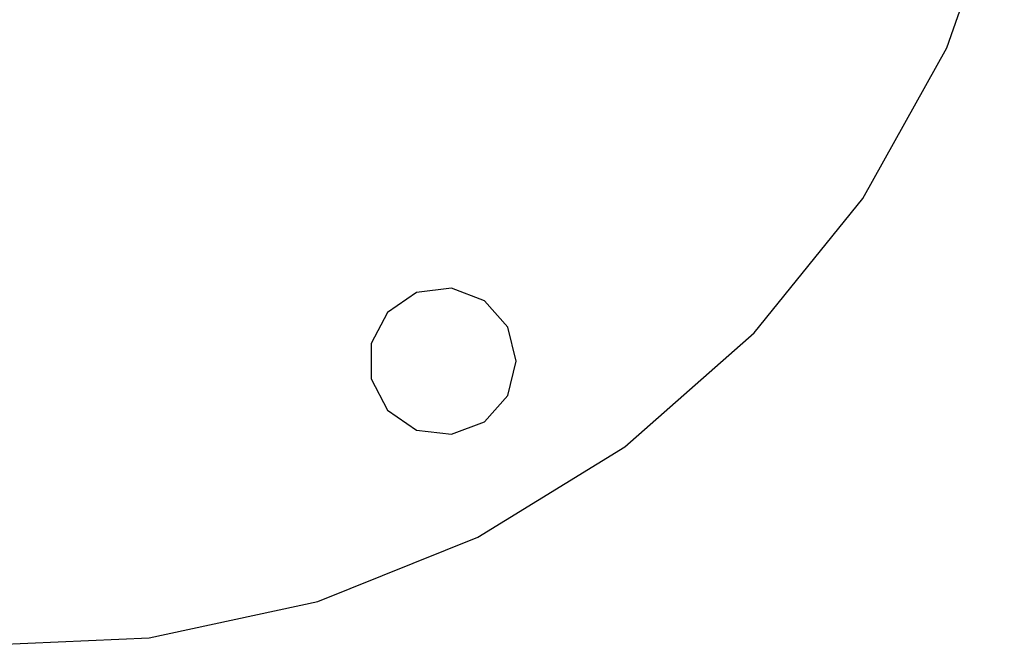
# Model space of a CAD drawing. Extents: x -7.3 to 8.9, y -8.1 to 8.1.
# Tile 14 of 21: x 0.8 to 4.8, y -4.1 to -1.6. Entities that reach past the tile are written whole.
import ezdxf

# ---------------------------------------------------------------- set-up
doc = ezdxf.new("R2010")
doc.units = 0
doc.header["$LTSCALE"] = 2.54
doc.layers.get('0').update_dxf_attribs({"color": 13, "linetype": 'CONTINUOUS'})

# ---------------------------------------------------------------- blocks, each defined once
blk = doc.blocks.new('Z_O_ENIE_LID_ROUND_LED_25W')
at = {"color": 0}
for p, q in [((14.9887, -1.7094, 1.9358), (15.2232, -1.0457, 1.9358)), ((14.9887, -1.7094, 0.0358), (15.2232, -1.0457, 0.0358)), ((14.9887, -1.7094, 1.9358), (15.2232, -1.0457, 1.9358)), ((14.9887, -1.7094, 0.0358), (15.2232, -1.0457, 0.0358)), ((14.6454, -2.3239, 1.9358), (14.9887, -1.7094, 1.9358)), ((14.6454, -2.3239, 0.0358), (14.9887, -1.7094, 0.0358)), ((14.6454, -2.3239, 1.9358), (14.9887, -1.7094, 1.9358)), ((14.6454, -2.3239, 0.0358), (14.9887, -1.7094, 0.0358)), ((14.9887, -1.7094, 0.0358), (14.9887, -1.7094, 1.9358)), ((14.9887, -1.7094, 0.0358), (14.9887, -1.7094, 1.9358)), ((14.2032, -2.8715, 1.9358), (14.6454, -2.3239, 1.9358)), ((14.2032, -2.8715, 0.0358), (14.6454, -2.3239, 0.0358)), ((14.2032, -2.8715, 1.9358), (14.6454, -2.3239, 1.9358)), ((14.2032, -2.8715, 0.0358), (14.6454, -2.3239, 0.0358)), ((14.6454, -2.3239, 0.0358), (14.6454, -2.3239, 1.9358)), ((14.6454, -2.3239, 0.0358), (14.6454, -2.3239, 1.9358)), ((12.9682, -2.69, 0.0358), (12.8257, -2.7073, 0.0358)), ((12.9682, -2.69, 0.0358), (12.8257, -2.7073, 0.0358)), ((12.9682, -2.69, 0.3358), (12.8257, -2.7073, 0.3358)), ((12.9682, -2.69, 0.3358), (12.8257, -2.7073, 0.3358)), ((13.1025, -2.7409, 0.0358), (12.9682, -2.69, 0.0358)), ((12.9682, -2.69, 0.0358), (12.9682, -2.69, 0.3358)), ((12.9682, -2.69, 0.0358), (12.9682, -2.69, 0.3358)), ((13.1025, -2.7409, 0.0358), (12.9682, -2.69, 0.0358)), ((13.1025, -2.7409, 0.3358), (12.9682, -2.69, 0.3358)), ((13.1025, -2.7409, 0.3358), (12.9682, -2.69, 0.3358)), ((12.8257, -2.7073, 0.0358), (12.7075, -2.7889, 0.0358)), ((12.8257, -2.7073, 0.0358), (12.7075, -2.7889, 0.0358)), ((12.8257, -2.7073, 0.3358), (12.7075, -2.7889, 0.3358)), ((12.8257, -2.7073, 0.3358), (12.7075, -2.7889, 0.3358)), ((12.8257, -2.7073, 0.0358), (12.8257, -2.7073, 0.3358)), ((12.8257, -2.7073, 0.0358), (12.8257, -2.7073, 0.3358)), ((13.1977, -2.8484, 0.0358), (13.1025, -2.7409, 0.0358)), ((13.1025, -2.7409, 0.0358), (13.1025, -2.7409, 0.3358)), ((13.1025, -2.7409, 0.0358), (13.1025, -2.7409, 0.3358)), ((13.1977, -2.8484, 0.0358), (13.1025, -2.7409, 0.0358)), ((13.1977, -2.8484, 0.3358), (13.1025, -2.7409, 0.3358)), ((13.1977, -2.8484, 0.3358), (13.1025, -2.7409, 0.3358)), ((12.7075, -2.7889, 0.0358), (12.6408, -2.916, 0.0358)), ((12.7075, -2.7889, 0.0358), (12.6408, -2.916, 0.0358)), ((12.7075, -2.7889, 0.3358), (12.6408, -2.916, 0.3358)), ((12.7075, -2.7889, 0.3358), (12.6408, -2.916, 0.3358)), ((12.7075, -2.7889, 0.0358), (12.7075, -2.7889, 0.3358)), ((12.7075, -2.7889, 0.0358), (12.7075, -2.7889, 0.3358)), ((13.2321, -2.9878, 0.0358), (13.1977, -2.8484, 0.0358)), ((13.1977, -2.8484, 0.0358), (13.1977, -2.8484, 0.3358)), ((13.1977, -2.8484, 0.0358), (13.1977, -2.8484, 0.3358)), ((13.2321, -2.9878, 0.0358), (13.1977, -2.8484, 0.0358)), ((13.2321, -2.9878, 0.3358), (13.1977, -2.8484, 0.3358)), ((13.2321, -2.9878, 0.3358), (13.1977, -2.8484, 0.3358)), ((13.6748, -3.3366, 1.9358), (14.2032, -2.8715, 1.9358)), ((13.6748, -3.3366, 0.0358), (14.2032, -2.8715, 0.0358)), ((13.6748, -3.3366, 1.9358), (14.2032, -2.8715, 1.9358)), ((13.6748, -3.3366, 0.0358), (14.2032, -2.8715, 0.0358)), ((14.2032, -2.8715, 0.0358), (14.2032, -2.8715, 1.9358)), ((14.2032, -2.8715, 0.0358), (14.2032, -2.8715, 1.9358)), ((12.6408, -2.916, 0.0358), (12.6408, -3.0596, 0.0358)), ((12.6408, -2.916, 0.0358), (12.6408, -3.0596, 0.0358)), ((12.6408, -2.916, 0.0358), (12.6408, -2.916, 0.3358)), ((12.6408, -2.916, 0.3358), (12.6408, -3.0596, 0.3358)), ((12.6408, -2.916, 0.0358), (12.6408, -2.916, 0.3358)), ((12.6408, -2.916, 0.3358), (12.6408, -3.0596, 0.3358)), ((13.1977, -3.1272, 0.0358), (13.2321, -2.9878, 0.0358)), ((13.1977, -3.1272, 0.0358), (13.2321, -2.9878, 0.0358)), ((13.1977, -3.1272, 0.3358), (13.2321, -2.9878, 0.3358)), ((13.1977, -3.1272, 0.3358), (13.2321, -2.9878, 0.3358)), ((13.2321, -2.9878, 0.3358), (13.2321, -2.9878, 0.0358)), ((13.2321, -2.9878, 0.3358), (13.2321, -2.9878, 0.0358)), ((12.6408, -3.0596, 0.0358), (12.7075, -3.1867, 0.0358)), ((12.6408, -3.0596, 0.0358), (12.7075, -3.1867, 0.0358)), ((12.6408, -3.0596, 0.0358), (12.6408, -3.0596, 0.3358)), ((12.6408, -3.0596, 0.3358), (12.7075, -3.1867, 0.3358)), ((12.6408, -3.0596, 0.0358), (12.6408, -3.0596, 0.3358)), ((12.6408, -3.0596, 0.3358), (12.7075, -3.1867, 0.3358)), ((13.1025, -3.2347, 0.0358), (13.1977, -3.1272, 0.0358)), ((13.1025, -3.2347, 0.0358), (13.1977, -3.1272, 0.0358)), ((13.1025, -3.2347, 0.3358), (13.1977, -3.1272, 0.3358)), ((13.1025, -3.2347, 0.3358), (13.1977, -3.1272, 0.3358)), ((13.1977, -3.1272, 0.0358), (13.1977, -3.1272, 0.3358)), ((13.1977, -3.1272, 0.0358), (13.1977, -3.1272, 0.3358)), ((12.7075, -3.1867, 0.0358), (12.8257, -3.2683, 0.0358)), ((12.7075, -3.1867, 0.0358), (12.8257, -3.2683, 0.0358)), ((12.7075, -3.1867, 0.0358), (12.7075, -3.1867, 0.3358)), ((12.7075, -3.1867, 0.3358), (12.8257, -3.2683, 0.3358)), ((12.7075, -3.1867, 0.0358), (12.7075, -3.1867, 0.3358)), ((12.7075, -3.1867, 0.3358), (12.8257, -3.2683, 0.3358)), ((12.9682, -3.2856, 0.0358), (13.1025, -3.2347, 0.0358)), ((12.9682, -3.2856, 0.0358), (13.1025, -3.2347, 0.0358)), ((12.9682, -3.2856, 0.3358), (13.1025, -3.2347, 0.3358)), ((12.9682, -3.2856, 0.3358), (13.1025, -3.2347, 0.3358)), ((13.1025, -3.2347, 0.0358), (13.1025, -3.2347, 0.3358)), ((13.1025, -3.2347, 0.0358), (13.1025, -3.2347, 0.3358)), ((12.8257, -3.2683, 0.0358), (12.9682, -3.2856, 0.0358)), ((12.8257, -3.2683, 0.0358), (12.9682, -3.2856, 0.0358)), ((12.8257, -3.2683, 0.0358), (12.8257, -3.2683, 0.3358)), ((12.8257, -3.2683, 0.3358), (12.9682, -3.2856, 0.3358)), ((12.8257, -3.2683, 0.0358), (12.8257, -3.2683, 0.3358)), ((12.8257, -3.2683, 0.3358), (12.9682, -3.2856, 0.3358)), ((12.9682, -3.2856, 0.0358), (12.9682, -3.2856, 0.3358)), ((12.9682, -3.2856, 0.0358), (12.9682, -3.2856, 0.3358)), ((13.0754, -3.7056, 1.9358), (13.6748, -3.3366, 1.9358)), ((13.0754, -3.7056, 0.0358), (13.6748, -3.3366, 0.0358)), ((13.0754, -3.7056, 1.9358), (13.6748, -3.3366, 1.9358)), ((13.0754, -3.7056, 0.0358), (13.6748, -3.3366, 0.0358)), ((13.6748, -3.3366, 0.0358), (13.6748, -3.3366, 1.9358)), ((13.6748, -3.3366, 0.0358), (13.6748, -3.3366, 1.9358)), ((12.4223, -3.9681, 1.9358), (13.0754, -3.7056, 1.9358)), ((12.4223, -3.9681, 0.0358), (13.0754, -3.7056, 0.0358)), ((12.4223, -3.9681, 1.9358), (13.0754, -3.7056, 1.9358)), ((12.4223, -3.9681, 0.0358), (13.0754, -3.7056, 0.0358)), ((13.0754, -3.7056, 0.0358), (13.0754, -3.7056, 1.9358)), ((13.0754, -3.7056, 0.0358), (13.0754, -3.7056, 1.9358)), ((11.7342, -4.1164, 1.9358), (12.4223, -3.9681, 1.9358)), ((11.7342, -4.1164, 0.0358), (12.4223, -3.9681, 0.0358)), ((11.7342, -4.1164, 1.9358), (12.4223, -3.9681, 1.9358)), ((11.7342, -4.1164, 0.0358), (12.4223, -3.9681, 0.0358)), ((12.4223, -3.9681, 0.0358), (12.4223, -3.9681, 1.9358)), ((12.4223, -3.9681, 0.0358), (12.4223, -3.9681, 1.9358)), ((11.0309, -4.1463, 1.9358), (11.7342, -4.1164, 1.9358)), ((11.0309, -4.1463, 0.0358), (11.7342, -4.1164, 0.0358)), ((11.0309, -4.1463, 1.9358), (11.7342, -4.1164, 1.9358)), ((11.0309, -4.1463, 0.0358), (11.7342, -4.1164, 0.0358)), ((11.7342, -4.1164, 0.0358), (11.7342, -4.1164, 1.9358)), ((11.7342, -4.1164, 0.0358), (11.7342, -4.1164, 1.9358))]:
    blk.add_line(p, q, dxfattribs=at)

msp = doc.modelspace()

# ---------------------------------------------------------------- block references
at = {"color": 0}
msp.add_blockref('Z_O_ENIE_LID_ROUND_LED_25W', (-10.4, 0), dxfattribs=at)

doc.saveas('drawing.dxf')
